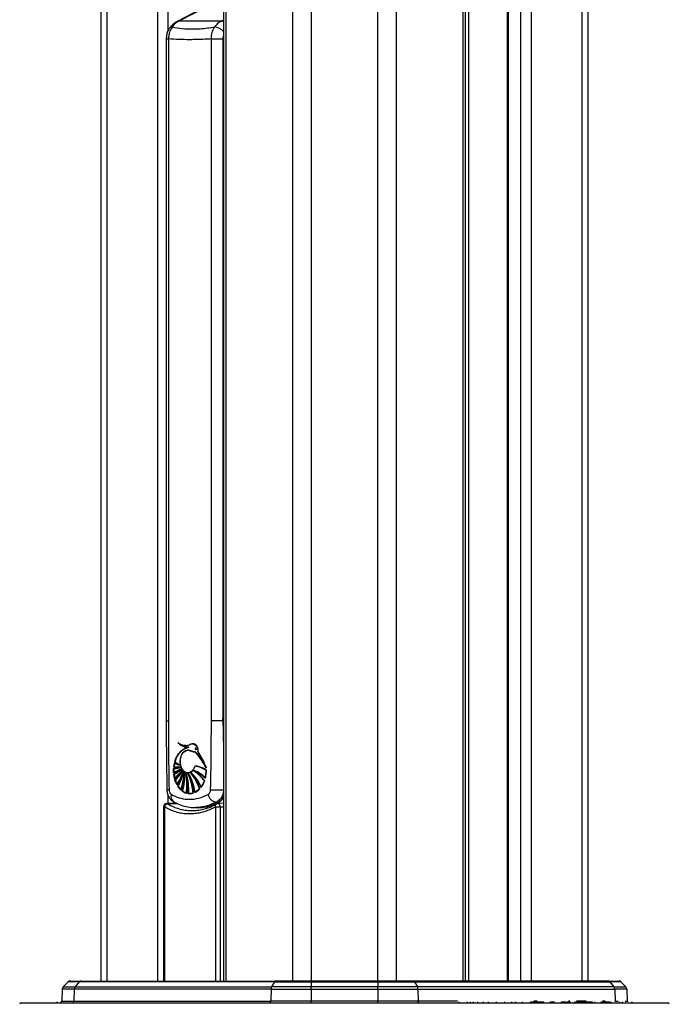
# Model space of a CAD drawing. Header units: millimetres. Extents: x 20 to 19305, y 40 to 15632.
# Tile 87 of 114: x 18174 to 18563, y 2178 to 2768. Entities that reach past the tile are written whole.
import ezdxf

# ---------------------------------------------------------------- set-up
doc = ezdxf.new("R2010")
doc.units = ezdxf.units.MM

msp = doc.modelspace()

# ---------------------------------------------------------------- linework, layer by layer
at = {"color": 8, "linetype": 'Continuous', "lineweight": 25, "ltscale": 2}
for p, q in [((18337.5, 2191.49), (18337.5, 7939.49)), ((18348.58, 7939.49), (18348.58, 2191.49)), ((18388.53, 2191.49), (18388.53, 7939.49)), ((18399.6, 7939.49), (18399.6, 2191.49)), ((18439.7, 2191.49), (18439.7, 7939.49)), ((18466.66, 7939.49), (18466.66, 2191.49)), ((18474.44, 2191.49), (18474.44, 7939.49)), ((18480.62, 7939.49), (18480.62, 2191.49)), ((18511.1, 2191.49), (18511.1, 7939.49)), ((18442.98, 6551.97), (18442.98, 2191.49)), ((18297.4, 5797.77), (18297.4, 2191.49)), ((18226, 5783.91), (18226, 2191.49)), ((18256.49, 2191.49), (18256.49, 5779.56)), ((18262.66, 5779.56), (18262.66, 2761.38)), ((18294.68, 2767.32), (18296.02, 2768)), ((18261.59, 2756.57), (18262.9, 2756.57)), ((18295.59, 2347.5), (18296.02, 2353.98)), ((18261.59, 2347.5), (18262.9, 2347.5)), ((18276.39, 2333.51), (18276.25, 2333.51)), ((18272.28, 2330.63), (18272.16, 2330.63)), ((18262.57, 2297.81), (18263.62, 2297.2)), ((18262.66, 2303.03), (18262.66, 2297.99)), ((18260.03, 2295.96), (18260.54, 2295.96)), ((18260.54, 2295.96), (18260.54, 2191.49)), ((18291.28, 2191.49), (18291.28, 2295.96)), ((18293.93, 2295.96), (18293.93, 2191.49)), ((18436.37, 2179.46), (18412.76, 2179.46)), ((18484.08, 2179.46), (18482.15, 2179.46)), ((18503.71, 2179.46), (18503, 2179.46)), ((18513.61, 2179.46), (18507.72, 2179.46)), ((18525, 2179.46), (18523.32, 2179.46)), ((18530.88, 2179.46), (18532.68, 2179.46)), ((18536.9, 2179.46), (18538.2, 2179.46))]:
    msp.add_line(p, q, dxfattribs=at)
at = {"color": 7, "linetype": 'Continuous', "lineweight": 25, "ltscale": 2}
for p, q in [((18441.09, 2191.49), (18441.09, 7939.49)), ((18466.23, 7939.49), (18466.23, 2191.49)), ((18514.45, 7939.49), (18514.45, 2191.49)), ((18296.02, 5794.7), (18296.02, 2191.49)), ((18222.66, 2191.49), (18222.66, 5785.05)), ((18287.38, 2776.95), (18268.15, 2767.07)), ((18292.99, 2779.53), (18269.23, 2767.32)), ((18294.68, 2767.32), (18269.23, 2767.32)), ((18261.59, 2756.57), (18261.59, 2347.5)), ((18262.9, 2756.57), (18262.9, 2347.5)), ((18288.68, 2756.57), (18295.59, 2756.57)), ((18288.68, 2347.5), (18288.68, 2756.57)), ((18295.59, 2756.57), (18295.59, 2347.5)), ((18295.59, 2347.5), (18288.68, 2347.5)), ((18268.83, 2334.32), (18269.45, 2333.76)), ((18268.97, 2334.32), (18269.37, 2333.95)), ((18276.53, 2333.51), (18275.96, 2333.26)), ((18277.71, 2333.62), (18276.67, 2333.51)), ((18272.16, 2330.63), (18274.93, 2331.79)), ((18273.05, 2332.74), (18273.19, 2332.74)), ((18274.97, 2329.93), (18274.78, 2329.93)), ((18275.07, 2331.79), (18274.93, 2331.79)), ((18275.04, 2329.92), (18275.33, 2329.85)), ((18279.22, 2331.2), (18279.1, 2331.2)), ((18279.33, 2328.66), (18279.21, 2328.66)), ((18279.44, 2330.35), (18279.56, 2330.35)), ((18266.12, 2319.8), (18266.5, 2322.11)), ((18266.49, 2322.11), (18266.5, 2322.11)), ((18266.5, 2322.11), (18269.82, 2321.02)), ((18266.63, 2322.11), (18266.78, 2322.11)), ((18269.82, 2321.02), (18266.69, 2322.85)), ((18266.02, 2316.59), (18266.04, 2316.59)), ((18266.03, 2319.01), (18266.17, 2319.01)), ((18266.03, 2319.01), (18266.05, 2319.01)), ((18266.04, 2316.59), (18266.05, 2319.01)), ((18270.67, 2318.72), (18266.04, 2316.59)), ((18266.05, 2319.01), (18270.24, 2319.67)), ((18270.24, 2319.67), (18266.12, 2319.8)), ((18266.12, 2315.6), (18270.67, 2318.72)), ((18266.59, 2312.93), (18266.12, 2315.6)), ((18266.16, 2316.59), (18266.3, 2316.59)), ((18266.17, 2319.01), (18266.18, 2319.01)), ((18266.38, 2315.6), (18266.24, 2315.6)), ((18271.19, 2317.96), (18266.59, 2312.93)), ((18266.85, 2311.98), (18271.19, 2317.96)), ((18268.66, 2319.61), (18268.8, 2319.61)), ((18269.9, 2321.02), (18269.82, 2321.02)), ((18270.33, 2319.67), (18270.24, 2319.67)), ((18270.25, 2319.64), (18270.61, 2319.67)), ((18270.77, 2318.72), (18270.67, 2318.72)), ((18271.11, 2317.51), (18271.44, 2317.96)), ((18271.3, 2317.96), (18271.19, 2317.96)), ((18271.8, 2317.27), (18271.68, 2317.27)), ((18271.73, 2316.65), (18271.94, 2317.27)), ((18272.54, 2316.69), (18272.41, 2316.69)), ((18273.49, 2316.08), (18273.36, 2316.08)), ((18274.62, 2316.55), (18274.76, 2316.55)), ((18274.76, 2316.08), (18274.62, 2316.08)), ((18276.39, 2316.37), (18276.25, 2316.37)), ((18278.08, 2317.82), (18277.95, 2317.82)), ((18279.06, 2320.47), (18279.2, 2320.47)), ((18279.2, 2320.47), (18279.35, 2320.47)), ((18285.59, 2317.96), (18285.01, 2313.09)), ((18285.2, 2320.5), (18285.77, 2319.41)), ((18285.49, 2319.41), (18285.52, 2319.41)), ((18285.56, 2317.96), (18285.59, 2317.96)), ((18266.58, 2312.93), (18266.59, 2312.93)), ((18266.73, 2312.93), (18266.87, 2312.93)), ((18267.95, 2309.31), (18266.85, 2311.98)), ((18266.86, 2311.98), (18266.85, 2311.98)), ((18267.14, 2311.98), (18267, 2311.98)), ((18284.51, 2311.48), (18282.41, 2307.6)), ((18285, 2313.09), (18285.01, 2313.09)), ((18270.31, 2306.13), (18268.48, 2308.39)), ((18268.53, 2308.39), (18268.48, 2308.39)), ((18268.81, 2308.39), (18268.67, 2308.39)), ((18273.56, 2304.17), (18271.09, 2305.46)), ((18271.2, 2305.46), (18271.09, 2305.46)), ((18271.48, 2305.46), (18271.34, 2305.46)), ((18277.55, 2304.12), (18274.62, 2303.93)), ((18274.76, 2303.93), (18274.62, 2303.93)), ((18281.51, 2306.57), (18278.57, 2304.49)), ((18278.7, 2304.49), (18278.84, 2304.49)), ((18278.84, 2304.49), (18278.98, 2304.49)), ((18267.66, 2298.21), (18261.95, 2297.96)), ((18291.86, 2298.24), (18291.4, 2298.74)), ((18296.02, 2298.09), (18292.54, 2297.96)), ((18260.03, 2295.96), (18260.03, 2191.49)), ((18279.03, 2295.49), (18280.46, 2295.49)), ((18285.68, 2295.83), (18286.87, 2295.38)), ((18291.28, 2295.96), (18293.93, 2295.96)), ((18204.15, 2191.49), (18210.59, 2191.49)), ((18210.59, 2191.49), (18327.25, 2191.49)), ((18348.58, 2191.49), (18327.25, 2191.49)), ((18348.58, 2190.91), (18348.58, 2191.49)), ((18388.53, 2191.49), (18348.58, 2191.49)), ((18388.53, 2191.49), (18388.53, 2190.91)), ((18409.86, 2191.49), (18388.53, 2191.49)), ((18526.51, 2191.49), (18409.86, 2191.49)), ((18526.51, 2191.49), (18532.95, 2191.49)), ((18199.15, 2186.56), (18198.9, 2179.46)), ((18206.43, 2186.56), (18199.15, 2186.56)), ((18202.73, 2190.91), (18199.73, 2187.9)), ((18199.73, 2187.9), (18206.92, 2187.9)), ((18209.42, 2190.91), (18202.73, 2190.91)), ((18206.43, 2186.56), (18206.22, 2179.46)), ((18324.48, 2186.56), (18206.43, 2186.56)), ((18209.42, 2190.91), (18206.92, 2187.9)), ((18206.92, 2187.9), (18324.8, 2187.9)), ((18326.46, 2190.91), (18209.42, 2190.91)), ((18324.48, 2186.56), (18324.34, 2179.46)), ((18324.48, 2186.56), (18348.58, 2186.56)), ((18326.46, 2190.91), (18324.8, 2187.9)), ((18348.58, 2187.9), (18324.8, 2187.9)), ((18326.46, 2190.91), (18348.58, 2190.91)), ((18348.58, 2190.91), (18348.58, 2187.9)), ((18348.58, 2190.91), (18388.53, 2190.91)), ((18388.53, 2187.9), (18348.58, 2187.9)), ((18348.58, 2186.56), (18348.58, 2187.9)), ((18348.58, 2186.56), (18348.58, 2179.46)), ((18348.58, 2186.56), (18388.53, 2186.56)), ((18388.53, 2190.91), (18388.53, 2187.9)), ((18388.53, 2190.91), (18410.64, 2190.91)), ((18388.53, 2186.56), (18388.53, 2187.9)), ((18412.3, 2187.9), (18388.53, 2187.9)), ((18388.53, 2186.56), (18388.53, 2179.46)), ((18388.53, 2186.56), (18412.63, 2186.56)), ((18410.64, 2190.91), (18412.3, 2187.9)), ((18410.64, 2190.91), (18527.69, 2190.91)), ((18530.19, 2187.9), (18412.3, 2187.9)), ((18412.63, 2186.56), (18412.76, 2179.46)), ((18412.63, 2186.56), (18530.67, 2186.56)), ((18527.69, 2190.91), (18530.19, 2187.9)), ((18534.37, 2190.91), (18527.69, 2190.91)), ((18530.19, 2187.9), (18537.37, 2187.9)), ((18530.67, 2186.56), (18530.88, 2179.46)), ((18537.96, 2186.56), (18530.67, 2186.56)), ((18534.37, 2190.91), (18537.37, 2187.9)), ((18537.96, 2186.56), (18538.2, 2179.46)), ((18198.9, 2179.46), (18206.22, 2179.46)), ((18206.22, 2179.46), (18324.34, 2179.46)), ((18348.58, 2179.46), (18324.34, 2179.46)), ((18388.53, 2179.46), (18348.58, 2179.46)), ((18348.58, 2178.49), (18348.58, 2179.46)), ((18388.53, 2178.49), (18388.53, 2179.46)), ((18412.76, 2179.46), (18388.53, 2179.46)), ((18174.68, 2178.49), (18562.42, 2178.49)), ((18196, 2179.05), (18196, 2178.49)), ((18196.09, 2178.99), (18196.09, 2178.49)), ((18436.86, 2178.99), (18436.86, 2178.49)), ((18442.21, 2179.05), (18442.21, 2178.49)), ((18443.85, 2179.05), (18443.85, 2178.49)), ((18445.68, 2179.05), (18445.68, 2178.49)), ((18448.28, 2179.05), (18448.28, 2178.49)), ((18451.75, 2179.05), (18451.75, 2178.49)), ((18451.84, 2178.99), (18451.84, 2179.05)), ((18454.95, 2178.49), (18454.95, 2179.05)), ((18459.74, 2178.49), (18459.74, 2179.05)), ((18464.7, 2178.49), (18464.7, 2179.05)), ((18468.85, 2178.49), (18468.85, 2179.05)), ((18471.13, 2178.49), (18471.13, 2179.05)), ((18471.3, 2178.49), (18471.3, 2179.05)), ((18475.1, 2179.05), (18475.1, 2178.49)), ((18480.05, 2178.49), (18480.05, 2179.05)), ((18480.38, 2178.99), (18482.03, 2178.99)), ((18482.03, 2178.99), (18482.03, 2178.49)), ((18482.03, 2178.99), (18484.01, 2178.99)), ((18484.01, 2178.99), (18484.01, 2178.49)), ((18484.01, 2178.99), (18486.05, 2178.99)), ((18486.05, 2178.99), (18486.05, 2178.49)), ((18486.05, 2178.99), (18488.03, 2178.99)), ((18486.17, 2179.05), (18486.17, 2178.99)), ((18488.03, 2178.99), (18488.03, 2178.49)), ((18491.91, 2178.99), (18491.91, 2178.49)), ((18494.39, 2178.99), (18494.39, 2178.49)), ((18498.67, 2178.99), (18499.34, 2178.99)), ((18498.68, 2178.49), (18498.68, 2179.05)), ((18499.34, 2178.99), (18499.34, 2178.49)), ((18500.16, 2178.99), (18500.16, 2178.49)), ((18500.16, 2178.99), (18501.39, 2178.99)), ((18501.39, 2178.99), (18501.39, 2178.49)), ((18502.14, 2178.99), (18502.23, 2178.99)), ((18502.23, 2178.99), (18502.23, 2178.49)), ((18502.23, 2178.99), (18502.58, 2178.99)), ((18502.58, 2178.99), (18502.58, 2178.49)), ((18504, 2178.99), (18504, 2178.49)), ((18506.35, 2178.99), (18506.35, 2178.49)), ((18507.12, 2178.49), (18507.12, 2179.05)), ((18507.42, 2178.99), (18510.92, 2178.99)), ((18510.92, 2178.99), (18510.92, 2178.49)), ((18510.92, 2178.99), (18512.46, 2178.99)), ((18512.46, 2178.99), (18512.46, 2178.49)), ((18512.64, 2178.49), (18512.64, 2178.99)), ((18512.69, 2178.99), (18514.89, 2178.99)), ((18514, 2179.05), (18514, 2178.99)), ((18514.74, 2179.05), (18514.74, 2178.99)), ((18514.89, 2178.99), (18514.89, 2178.49)), ((18515.58, 2178.99), (18515.58, 2178.49)), ((18515.58, 2178.99), (18517.19, 2178.99)), ((18517.19, 2178.99), (18517.19, 2178.49)), ((18518.56, 2179.05), (18518.56, 2178.49)), ((18522.53, 2178.49), (18522.53, 2179.05)), ((18522.88, 2178.99), (18526.8, 2178.99)), ((18526.8, 2178.99), (18526.8, 2178.49)), ((18526.8, 2178.99), (18527.21, 2178.99)), ((18527.21, 2178.99), (18527.21, 2178.49)), ((18527.21, 2178.99), (18527.6, 2178.99)), ((18527.6, 2178.99), (18527.6, 2178.49)), ((18528.45, 2178.49), (18528.45, 2179.05)), ((18533.38, 2178.99), (18533.38, 2178.49)), ((18535.3, 2178.49), (18535.3, 2179.05)), ((18541.1, 2178.49), (18541.1, 2179.05))]:
    msp.add_line(p, q, dxfattribs=at)
at = {"color": 8, "linetype": 'Continuous', "lineweight": 25, "ltscale": 2, "flags": 128}
for points in [[(18268.15, 2767.07), (18268.56, 2767.23), (18269.23, 2767.32)], [(18294.68, 2767.32), (18295.4, 2767.23), (18296.02, 2767.01)], [(18261.95, 2297.96), (18262.21, 2297.94), (18262.57, 2297.81)], [(18291.28, 2295.96), (18291.2, 2296.33), (18291.17, 2296.68), (18291.2, 2297), (18291.28, 2297.28), (18291.42, 2297.51), (18291.6, 2297.68), (18291.65, 2297.71)], [(18292.67, 2298.41), (18292.35, 2298.29), (18291.86, 2298.24)], [(18293.93, 2295.96), (18293.88, 2296.44), (18293.76, 2296.9), (18293.56, 2297.3), (18293.31, 2297.62), (18293.02, 2297.84), (18292.71, 2297.95), (18292.54, 2297.96)]]:
    msp.add_lwpolyline(points, dxfattribs=at)
at = {"color": 7, "linetype": 'Continuous', "lineweight": 25, "ltscale": 2, "flags": 128}
for points in [[(18270.26, 2321.19), (18270.04, 2322.72), (18270.18, 2324.9), (18270.81, 2326.91), (18271.86, 2328.52), (18273.23, 2329.56), (18274.76, 2329.92)], [(18273.33, 2332.74), (18272.62, 2332.78), (18272.34, 2332.81)], [(18273.33, 2332.74), (18272.62, 2332.78), (18272.34, 2332.81)], [(18270.44, 2318.34), (18270.48, 2318.36), (18271.05, 2318.72)], [(18270.87, 2317.03), (18271.04, 2317.24), (18271.58, 2317.96)], [(18323.79, 2178.49), (18323.89, 2178.51), (18323.99, 2178.56), (18324.09, 2178.65), (18324.17, 2178.77), (18324.24, 2178.92), (18324.29, 2179.08), (18324.33, 2179.27), (18324.34, 2179.46)], [(18413.32, 2178.49), (18413.21, 2178.51), (18413.11, 2178.56), (18413.01, 2178.65), (18412.93, 2178.77), (18412.86, 2178.92), (18412.81, 2179.08), (18412.78, 2179.27), (18412.76, 2179.46)]]:
    msp.add_lwpolyline(points, dxfattribs=at)
at = {"color": 7, "linetype": 'Continuous', "lineweight": 25, "ltscale": 4}
for centre, radius, start, end in [((18274.73, 2757.06), 11.64, 118.20136, 144.94174), ((18300.18, 2757.06), 11.64, 118.20136, 144.94174), ((18274.57, 2339.81), 8.04, 223.04936, 273.57051), ((18273.17, 2339.92), 7.17, 231.29199, 296.67499), ((18273.59, 2340.24), 7.5, 232.04465, 269.15093), ((18278.86, 2320), 12.51, 121.78298, 166.83621), ((18279.01, 2320), 12.51, 121.78298, 166.83621), ((18279.19, 2317.91), 14.48, 106.54691, 118.52228), ((18279.33, 2317.91), 14.48, 106.54691, 118.52228), ((18245.47, 2299.46), 44.71, 26.50258, 40.77639), ((18245.61, 2299.46), 44.71, 26.50258, 40.77639), ((18246.32, 2299.89), 44, 29.13084, 40.83299), ((18240.75, 2302.69), 47.76, 20.49966, 33.31402), ((18240.89, 2302.69), 47.76, 20.49966, 33.31402), ((18284.73, 2317.79), 18.75, 166.68475, 173.83257), ((18284.88, 2317.79), 18.75, 166.68475, 173.83257), ((18272.83, 2336.16), 15.42, 245.74487, 259.0658), ((18272.97, 2336.16), 15.42, 245.74487, 259.0658), ((18278.76, 2340.41), 21.32, 235.50135, 245.44903), ((18273.18, 2336.34), 15.61, 245.79437, 255.88069), ((18278.9, 2340.41), 21.32, 235.50135, 245.44903), ((18285.54, 2317.7), 19.55, 176.16309, 183.2594), ((18261.73, 2332.53), 16.51, 285.03304, 303.18984), ((18266.15, 2332.51), 13.5, 269.48827, 288.02967), ((18268.8, 2338.68), 19.07, 261.85108, 274.58847), ((18259.17, 2331.04), 16.93, 294.16232, 313.26752), ((18284.63, 2317.6), 18.64, 186.15334, 194.4983), ((18285.68, 2317.7), 19.55, 176.16309, 183.2594), ((18261.87, 2332.53), 16.51, 285.03304, 303.18984), ((18266.29, 2332.51), 13.5, 269.48827, 288.02967), ((18268.94, 2338.68), 19.07, 261.85108, 274.58847), ((18259.31, 2331.04), 16.93, 294.16232, 313.26752), ((18284.77, 2317.6), 18.64, 186.15334, 194.4983), ((18266.43, 2332.51), 13.5, 269.48827, 288.02967), ((18269.09, 2338.72), 19.11, 261.85674, 269.99295), ((18259.45, 2331.04), 16.93, 294.16232, 313.26752), ((18284.92, 2317.6), 18.64, 186.15334, 194.4983), ((18248.99, 2334.13), 27.56, 309.68939, 324.05583), ((18249.13, 2334.13), 27.56, 309.68939, 324.05583), ((18249.34, 2333.9), 27.24, 309.64852, 322.13218), ((18247.49, 2331), 27.14, 315.52067, 331.28045), ((18247.63, 2331), 27.14, 315.52067, 331.28045), ((18247.77, 2331), 27.14, 315.52067, 331.28045), ((18243.33, 2326.01), 29.78, 325.90412, 342.94103), ((18243.89, 2325.76), 29.29, 325.83518, 339.96796), ((18236.86, 2325.06), 35.79, 332.22831, 347.42264), ((18237, 2325.06), 35.79, 332.22831, 347.42264), ((18237.15, 2325.06), 35.79, 332.22831, 347.42264), ((18268.94, 2338.66), 19.05, 270.00137, 274.59358), ((18218.59, 2322.09), 54.22, 342.87571, 354.28208), ((18218.93, 2322.04), 54.02, 342.86519, 353.00674), ((18240.95, 2327.03), 32.63, 337.4222, 342.59637), ((18231.37, 2315.92), 41.17, 345.29264, 1.07443), ((18231.51, 2315.92), 41.17, 345.29264, 1.07443), ((18231.66, 2315.92), 41.17, 345.29264, 1.07443), ((18234.1, 2305.84), 40.7, 357.30659, 14.56702), ((18232.37, 2309.44), 41.66, 352.74297, 9.18016), ((18234.24, 2305.84), 40.7, 357.30659, 14.56702), ((18234.38, 2305.84), 40.7, 357.30659, 14.56702), ((18243.09, 2298.85), 36.05, 8.9968, 28.55241), ((18238.84, 2300.96), 38.97, 4.65761, 22.83272), ((18243.23, 2298.85), 36.05, 8.9968, 28.55241), ((18274.58, 2320.64), 4.1, 276.12496, 325.31528), ((18243.38, 2298.85), 36.05, 8.9968, 28.55241), ((18259.13, 2297.92), 25.27, 22.51942, 46.90235), ((18252.27, 2297.29), 30.75, 17.55832, 38.34998), ((18259.27, 2297.92), 25.27, 22.51942, 46.90235), ((18259.41, 2297.92), 25.27, 22.51942, 46.90235), ((18252.19, 2297.2), 31, 17.60132, 37.01938), ((18269.99, 2298.56), 20.89, 44.06047, 67.21837), ((18263.42, 2296.5), 25.87, 35.37537, 55.49447), ((18270.13, 2298.56), 20.89, 44.06047, 67.21837), ((18270.27, 2298.56), 20.89, 44.06047, 67.21837), ((18263.49, 2296.44), 25.97, 35.39436, 54.83293), ((18276.49, 2304.18), 16.49, 56.65008, 81.03221), ((18276.63, 2304.18), 16.49, 56.65008, 81.03221), ((18276.67, 2303.97), 16.73, 56.73487, 76.1238), ((18266.45, 2317.68), 19.11, 346.09475, 0.83742), ((18266.59, 2317.68), 19.11, 346.09475, 0.83742), ((18281.94, 2316.78), 15.82, 197.63576, 208.15336), ((18282.08, 2316.78), 15.82, 197.63576, 208.15336), ((18282.22, 2316.78), 15.82, 197.63576, 208.15336), ((18232.44, 2309.44), 41.73, 352.75013, 7.16466), ((18238.66, 2300.91), 39.29, 4.69587, 20.88695), ((18270.81, 2316.24), 14.51, 323.44498, 340.82647), ((18270.95, 2316.24), 14.51, 323.44498, 340.82647), ((18278.43, 2314.68), 11.73, 212.44441, 226.82106), ((18278.65, 2314.74), 11.83, 212.47537, 225.41395), ((18278.71, 2314.68), 11.73, 212.44441, 226.82106), ((18276.15, 2312), 8.2, 232.80626, 252.54451), ((18276.44, 2312), 8.2, 232.80626, 252.54451), ((18275.77, 2310.85), 6.99, 261.6391, 285.85387), ((18274.89, 2312.84), 9.18, 294.50808, 316.88964), ((18292.59, 2304.63), 6.01, 191.8373, 258.54449), ((18295.52, 2496.39), 190.31, 267.81078, 270.15767), ((18262.03, 2295.96), 2, 92.50059, 180), ((18262.86, 2295.46), 2.37, 96.94404, 167.84942), ((18292.62, 2295.96), 2, 92.17406, 118.84934), ((18204.15, 2189.49), 2, 90, 135), ((18210.63, 2189.95), 1.54, 91.18426, 141.71565), ((18327.36, 2190.53), 0.967, 96.42053, 157.16184), ((18409.75, 2190.53), 0.967, 22.83816, 83.57947), ((18526.48, 2189.95), 1.54, 38.28435, 88.81574), ((18532.95, 2189.49), 2, 45, 90), ((18201.15, 2186.49), 2, 135, 178), ((18208.64, 2186.52), 2.21, 141.19481, 179.00198), ((18327.43, 2186.56), 2.95, 152.89784, 180.02091), ((18409.68, 2186.56), 2.95, 359.97909, 27.10216), ((18528.47, 2186.52), 2.21, 0.99802, 38.80519), ((18535.96, 2186.49), 2, 2, 45), ((18197.9, 2179.49), 1, 270, 358), ((18205.3, 2179.41), 0.921, 275.4698, 2.99523), ((18539.2, 2179.49), 1, 182, 210.68315), ((18174.68, 2177.49), 1, 90, 178.5), ((18562.42, 2177.49), 1, 1.5, 90)]:
    msp.add_arc(centre, radius, start, end, dxfattribs=at)
at = {"color": 8, "linetype": 'Continuous', "lineweight": 25, "ltscale": 4}
for centre, radius, start, end in [((18265.01, 2761.97), 1.79, 83.81387, 140.60513), ((18289.78, 2755.51), 8.28, 41.21, 83.94516), ((18263.13, 2299.52), 6.7, 88.57047, 99.8323), ((18268.21, 2302.02), 3.76, 158.4924, 231.71717), ((18532.03, 2179.48), 1.15, 181.41464, 206.02352)]:
    msp.add_arc(centre, radius, start, end, dxfattribs=at)
for centre, major_axis, ratio, start_param, end_param in [((18058.62, 2348.62), (536.8, 0), 0.102321, 5.102109, 5.113113), ((18283.81, 2342.57), (6.6, 46.86), 0.700084, 3.239949, 3.583391), ((18059.94, 2348.62), (615.89, 0), 0.092428, 5.102109, 5.105772)]:
    msp.add_ellipse(centre, major_axis=major_axis, ratio=ratio, start_param=start_param, end_param=end_param, dxfattribs=at)
at = {"color": 7, "linetype": 'Continuous', "lineweight": 25, "ltscale": 2}
for points, knots in [([(18268.15, 2767.07), (18267.63, 2766.77), (18266.34, 2766.03), (18264.83, 2764.65), (18263.95, 2763.52), (18263.62, 2763.1)], [0, 0, 0, 0, 0.302478, 0.745568, 1, 1, 1, 1]), ([(18263.64, 2763.1), (18263.61, 2763.06), (18263.07, 2762.48), (18262.4, 2760.98), (18261.69, 2758.81), (18261.65, 2757.28), (18261.63, 2756.57)], [0, 0, 0, 0, 0.021217, 0.353749, 0.698746, 1, 1, 1, 1]), ([(18265.2, 2763.75), (18265.09, 2763.6), (18264.69, 2763.05), (18264.09, 2761.97), (18263.47, 2760.4), (18263.02, 2758.58), (18262.94, 2757.25), (18262.9, 2756.57)], [0, 0, 0, 0, 0.080643, 0.288536, 0.502452, 0.746266, 1, 1, 1, 1]), ([(18265.2, 2763.75), (18267.18, 2763.41), (18271.14, 2762.73), (18278.19, 2762.41), (18284.76, 2762.9), (18289.21, 2763.54), (18290.66, 2763.75)], [0, 0, 0, 0, 0.261251, 0.524518, 0.84544, 1, 1, 1, 1]), ([(18288.68, 2756.57), (18288.69, 2757.22), (18288.72, 2758.55), (18289.09, 2760.36), (18289.64, 2761.96), (18290.18, 2763.04), (18290.56, 2763.6), (18290.66, 2763.75)], [0, 0, 0, 0, 0.243813, 0.497548, 0.70544, 0.919357, 1, 1, 1, 1]), ([(18288.68, 2756.57), (18287.34, 2756.5), (18282.99, 2756.25), (18276.51, 2756.08), (18269.26, 2756.2), (18265.02, 2756.45), (18262.9, 2756.57)], [0, 0, 0, 0, 0.1493086, 0.4867796, 0.7432469, 1, 1, 1, 1]), ([(18261.64, 2347.5), (18261.63, 2341.05), (18261.62, 2327.25), (18261.88, 2313.46), (18262.02, 2306.12)], [0, 0, 0, 0, 0.467924, 1, 1, 1, 1]), ([(18262.9, 2347.5), (18262.91, 2342.4), (18262.93, 2328.64), (18263.16, 2314.88), (18263.3, 2306.22)], [0, 0, 0, 0, 0.3702147, 1, 1, 1, 1]), ([(18288.25, 2306.22), (18288.4, 2314.88), (18288.64, 2328.64), (18288.67, 2342.4), (18288.68, 2347.5)], [0, 0, 0, 0, 0.629785, 1, 1, 1, 1]), ([(18268.63, 2334.32), (18269.61, 2333.74), (18271.57, 2332.58), (18274.28, 2332.68), (18275.78, 2333.31), (18276.25, 2333.51)], [0, 0, 0, 0, 0.407312, 0.814632, 1, 1, 1, 1]), ([(18274.93, 2331.79), (18273.79, 2331.83), (18271.53, 2331.9), (18269.6, 2333.52), (18268.63, 2334.32)], [0, 0, 0, 0, 0.499468, 1, 1, 1, 1]), ([(18276.25, 2333.51), (18276.68, 2333.62), (18277.48, 2333.83), (18278.68, 2333.49), (18279.65, 2332.63), (18280.33, 2331.39), (18280.66, 2330.08), (18280.59, 2329.25), (18280.56, 2328.92)], [0, 0, 0, 0, 0.203305, 0.377232, 0.557372, 0.722911, 0.890069, 1, 1, 1, 1]), ([(18280.66, 2328.92), (18280.69, 2329.3), (18280.75, 2330.05), (18280.41, 2331.51), (18279.54, 2333.02), (18277.98, 2333.89), (18276.92, 2333.64), (18276.39, 2333.51)], [0, 0, 0, 0, 0.125864, 0.251162, 0.500722, 0.749637, 1, 1, 1, 1]), ([(18280.8, 2328.92), (18280.83, 2329.3), (18280.89, 2330.06), (18280.62, 2331.21), (18280.11, 2332.31), (18279.31, 2333.22), (18278.32, 2333.75), (18277.64, 2333.67), (18277.32, 2333.64)], [0, 0, 0, 0, 0.143803, 0.286877, 0.449542, 0.637133, 0.830133, 1, 1, 1, 1]), ([(18280.8, 2328.92), (18280.83, 2329.3), (18280.89, 2330.05), (18280.55, 2331.52), (18279.68, 2332.98), (18278.55, 2333.76), (18277.92, 2333.67), (18277.82, 2333.65)], [0, 0, 0, 0, 0.157844, 0.31498, 0.627951, 0.940113, 1, 1, 1, 1]), ([(18266.69, 2322.85), (18267.18, 2324.23), (18268.17, 2327), (18270.28, 2329.45), (18271.71, 2330.35), (18272.16, 2330.63)], [0, 0, 0, 0, 0.408816, 0.817629, 1, 1, 1, 1]), ([(18274.62, 2329.92), (18274.09, 2329.85), (18273.03, 2329.7), (18271.63, 2328.55), (18270.57, 2326.85), (18269.97, 2324.73), (18269.89, 2322.45), (18270.33, 2320.25), (18271.26, 2318.39), (18272.57, 2317.08), (18274.11, 2316.46), (18275.72, 2316.6), (18277.21, 2317.5), (18278.32, 2318.88), (18278.76, 2320.01), (18278.94, 2320.47)], [0, 0, 0, 0, 0.078696, 0.157392, 0.236095, 0.314802, 0.393497, 0.472181, 0.55087, 0.629574, 0.70828, 0.786977, 0.865665, 0.944358, 1, 1, 1, 1]), ([(18279.21, 2328.66), (18279.1, 2328.73), (18278.77, 2328.95), (18277.99, 2328.87), (18277, 2329.32), (18275.84, 2329.86), (18275.03, 2329.9), (18274.62, 2329.92)], [0, 0, 0, 0, 0.076678, 0.228327, 0.480722, 0.736716, 1, 1, 1, 1]), ([(18274.76, 2329.92), (18275.62, 2329.73), (18276.85, 2329.44), (18278.22, 2328.9), (18278.91, 2328.92), (18279.19, 2328.75), (18279.33, 2328.66)], [0, 0, 0, 0, 0.559889, 0.805798, 0.903562, 1, 1, 1, 1]), ([(18274.9, 2329.92), (18275.48, 2329.88), (18276.55, 2329.79), (18277.77, 2328.97), (18278.67, 2328.92), (18279.17, 2328.88), (18279.39, 2328.72), (18279.47, 2328.66)], [0, 0, 0, 0, 0.369936, 0.682977, 0.841031, 0.942257, 1, 1, 1, 1]), ([(18277.3, 2329.32), (18277.4, 2329.29), (18277.88, 2329.17), (18278.5, 2328.9), (18279.19, 2328.92), (18279.47, 2328.75), (18279.61, 2328.66)], [0, 0, 0, 0, 0.131384, 0.616716, 0.809667, 1, 1, 1, 1]), ([(18278.88, 2331.05), (18278.89, 2331.08), (18278.91, 2331.12), (18278.96, 2331.17), (18279.06, 2331.21), (18279.21, 2331.2), (18279.41, 2331.1), (18279.56, 2330.94), (18279.65, 2330.78), (18279.69, 2330.67), (18279.69, 2330.57), (18279.67, 2330.49), (18279.63, 2330.42), (18279.56, 2330.37), (18279.45, 2330.34), (18279.28, 2330.37), (18279.09, 2330.48), (18278.95, 2330.65), (18278.88, 2330.8), (18278.86, 2330.91), (18278.86, 2331), (18278.87, 2331.04), (18278.88, 2331.05)], [0, 0, 0, 0, 0.024513, 0.048902, 0.088765, 0.153507, 0.255542, 0.360865, 0.409297, 0.450091, 0.477057, 0.504228, 0.527613, 0.557644, 0.602381, 0.676251, 0.785499, 0.872894, 0.919909, 0.956171, 0.982207, 1, 1, 1, 1]), ([(18285.52, 2319.41), (18284.58, 2321.08), (18282.69, 2324.46), (18280.38, 2327.25), (18279.21, 2328.66)], [0, 0, 0, 0, 0.495447, 1, 1, 1, 1]), ([(18280.56, 2328.92), (18281.49, 2327.46), (18283.36, 2324.51), (18284.79, 2321.12), (18285.52, 2319.41)], [0, 0, 0, 0, 0.495687, 1, 1, 1, 1]), ([(18271.68, 2317.27), (18271.19, 2315.85), (18270.18, 2312.95), (18268.7, 2310.54), (18267.95, 2309.31)], [0, 0, 0, 0, 0.492125, 1, 1, 1, 1]), ([(18268.48, 2308.39), (18269.13, 2309.75), (18270.45, 2312.52), (18271.27, 2315.67), (18271.68, 2317.27)], [0, 0, 0, 0, 0.492962, 1, 1, 1, 1]), ([(18272.41, 2316.69), (18272.19, 2314.89), (18271.74, 2311.27), (18270.79, 2307.85), (18270.31, 2306.13)], [0, 0, 0, 0, 0.495408, 1, 1, 1, 1]), ([(18271.09, 2305.46), (18271.49, 2307.25), (18272.31, 2310.9), (18272.38, 2314.74), (18272.41, 2316.69)], [0, 0, 0, 0, 0.490764, 1, 1, 1, 1]), ([(18273.36, 2316.08), (18273.56, 2314.46), (18273.98, 2311.18), (18273.89, 2307.15), (18273.63, 2304.83), (18273.56, 2304.17)], [0, 0, 0, 0, 0.410916, 0.833749, 1, 1, 1, 1]), ([(18274.62, 2303.93), (18274.63, 2305.56), (18274.67, 2308.88), (18274.11, 2312.96), (18273.55, 2315.31), (18273.36, 2316.08)], [0, 0, 0, 0, 0.395465, 0.802398, 1, 1, 1, 1]), ([(18274.62, 2316.08), (18275.18, 2314.61), (18276.32, 2311.63), (18277.19, 2307.53), (18277.46, 2304.98), (18277.55, 2304.12)], [0, 0, 0, 0, 0.392553, 0.7964907, 1, 1, 1, 1]), ([(18278.57, 2304.49), (18278.25, 2306.07), (18277.59, 2309.29), (18276.15, 2313.14), (18275.03, 2315.29), (18274.62, 2316.08)], [0, 0, 0, 0, 0.381125, 0.773301, 1, 1, 1, 1]), ([(18276.25, 2316.37), (18277.08, 2315.24), (18278.78, 2312.95), (18280.46, 2309.52), (18281.25, 2307.29), (18281.51, 2306.57)], [0, 0, 0, 0, 0.395931, 0.803347, 1, 1, 1, 1]), ([(18282.41, 2307.6), (18281.79, 2308.85), (18280.54, 2311.39), (18278.4, 2314.28), (18276.87, 2315.77), (18276.25, 2316.37)], [0, 0, 0, 0, 0.366427, 0.743475, 1, 1, 1, 1]), ([(18277.95, 2317.82), (18279.11, 2316.96), (18281.47, 2315.23), (18283.49, 2312.74), (18284.51, 2311.48)], [0, 0, 0, 0, 0.493177, 1, 1, 1, 1]), ([(18285.01, 2313.09), (18283.92, 2314.07), (18281.68, 2316.07), (18279.2, 2317.23), (18277.95, 2317.82)], [0, 0, 0, 0, 0.4927152, 1, 1, 1, 1]), ([(18278.94, 2320.47), (18280.06, 2320.24), (18282.33, 2319.78), (18284.5, 2318.57), (18285.59, 2317.96)], [0, 0, 0, 0, 0.493445, 1, 1, 1, 1]), ([(18261.99, 2306.13), (18261.99, 2306.1), (18261.95, 2305.31), (18262.27, 2303.72), (18263.14, 2301.66), (18264.4, 2300.05), (18265.44, 2299.39), (18265.9, 2299.1)], [0, 0, 0, 0, 0.010971, 0.276542, 0.55636, 0.803241, 1, 1, 1, 1]), ([(18263.3, 2306.22), (18263.32, 2305.96), (18263.36, 2305.36), (18263.63, 2304.59), (18264.08, 2303.86), (18264.47, 2303.57), (18264.71, 2303.4)], [0, 0, 0, 0, 0.208465, 0.485141, 0.686418, 1, 1, 1, 1]), ([(18264.71, 2303.4), (18265.07, 2303.2), (18266.92, 2302.18), (18270.48, 2300.89), (18275.62, 2300.29), (18281.14, 2300.91), (18284.83, 2302.56), (18286.71, 2303.4)], [0, 0, 0, 0, 0.053725, 0.273888, 0.500206, 0.745779, 1, 1, 1, 1]), ([(18286.71, 2303.4), (18286.77, 2303.43), (18287.07, 2303.6), (18287.57, 2304.07), (18287.97, 2304.79), (18288.19, 2305.52), (18288.22, 2305.95), (18288.25, 2306.22)], [0, 0, 0, 0, 0.070163, 0.361578, 0.652268, 0.785269, 1, 1, 1, 1]), ([(18296.04, 2306.08), (18295.96, 2305.38), (18295.84, 2304.25), (18295.15, 2302.33), (18293.98, 2300.45), (18292.48, 2299.24), (18291.57, 2298.82), (18291.4, 2298.74)], [0, 0, 0, 0, 0.220394, 0.35565, 0.646911, 0.932215, 1, 1, 1, 1]), ([(18263.62, 2297.2), (18263.73, 2297.14), (18264.76, 2296.54), (18266.31, 2295.83), (18268.28, 2295.1), (18270.29, 2294.48), (18272.89, 2293.93), (18276.11, 2293.64), (18278.86, 2293.72), (18281.89, 2294.08), (18284.75, 2294.72), (18288.44, 2295.97), (18290.71, 2297.12), (18292.08, 2297.81)], [0, 0, 0, 0, 0.012803, 0.120801, 0.175036, 0.229871, 0.339993, 0.451702, 0.565038, 0.621982, 0.762134, 0.85665, 1, 1, 1, 1]), ([(18265.88, 2299.07), (18267.1, 2298.43), (18269.55, 2297.15), (18273.47, 2296.03), (18276.73, 2295.47), (18278.69, 2295.55), (18279.29, 2295.57)], [0, 0, 0, 0, 0.290691, 0.581644, 0.872772, 1, 1, 1, 1]), ([(18280.07, 2295.57), (18280.84, 2295.55), (18282.95, 2295.49), (18286.42, 2296.1), (18289.85, 2297.12), (18291.9, 2298.06), (18292.66, 2298.41)], [0, 0, 0, 0, 0.183001, 0.49679, 0.812158, 1, 1, 1, 1]), ([(18292.65, 2298.45), (18292.84, 2298.53), (18293.72, 2298.91), (18294.95, 2299.93), (18295.7, 2301.08), (18296.02, 2301.57)], [0, 0, 0, 0, 0.139731, 0.631197, 1, 1, 1, 1]), ([(18291.28, 2295.96), (18290.36, 2295.48), (18288.51, 2294.52), (18285.66, 2293.41), (18282.76, 2292.54), (18279.69, 2291.94), (18276.47, 2291.64), (18273.11, 2291.72), (18269.77, 2292.2), (18266.54, 2293.09), (18263.44, 2294.31), (18261.51, 2295.41), (18260.54, 2295.96)], [0, 0, 0, 0, 0.089652, 0.179746, 0.271218, 0.363162, 0.46862, 0.574807, 0.683289, 0.792564, 0.895942, 1, 1, 1, 1]), ([(18491.91, 2178.99), (18492.04, 2178.99), (18492.35, 2178.99), (18492.8, 2178.99), (18493.19, 2178.99), (18493.47, 2178.99), (18493.87, 2178.99), (18494.18, 2178.99), (18494.39, 2178.99)], [0, 0, 0, 0, 0.153808, 0.342505, 0.433346, 0.55862, 0.702766, 1, 1, 1, 1]), ([(18499.34, 2178.99), (18499.42, 2178.99), (18499.58, 2178.99), (18499.81, 2178.99), (18500.01, 2178.99), (18500.11, 2178.99), (18500.16, 2178.99)], [0, 0, 0, 0, 0.286382, 0.546973, 0.760274, 1, 1, 1, 1]), ([(18502.58, 2178.99), (18502.86, 2178.99), (18503.34, 2178.99), (18503.8, 2178.99), (18504, 2178.99)], [0, 0, 0, 0, 0.558522, 1, 1, 1, 1]), ([(18512.46, 2178.99), (18512.51, 2178.99), (18512.6, 2178.99), (18512.65, 2178.99), (18512.64, 2178.99), (18512.64, 2178.99)], [0, 0, 0, 0, 0.513772, 0.977636, 1, 1, 1, 1]), ([(18514.89, 2178.99), (18514.95, 2178.99), (18515.08, 2178.99), (18515.27, 2178.99), (18515.45, 2178.99), (18515.54, 2178.99), (18515.58, 2178.99)], [0, 0, 0, 0, 0.3000962, 0.5583466, 0.7630865, 1, 1, 1, 1])]:
    msp.add_open_spline(points, degree=3, knots=knots, dxfattribs=at)
at = {"color": 8, "linetype": 'Continuous', "lineweight": 25, "ltscale": 2}
for points, knots in [([(18296.02, 2758.86), (18295.96, 2758.74), (18295.64, 2758.08), (18295.61, 2757.26), (18295.59, 2756.57)], [0, 0, 0, 0, 0.170207, 1, 1, 1, 1]), ([(18295.59, 2347.5), (18295.7, 2342.39), (18295.99, 2329.91), (18296.01, 2317.43), (18296.02, 2310.07)], [0, 0, 0, 0, 0.409636, 1, 1, 1, 1]), ([(18291.4, 2298.74), (18291, 2298.53), (18288.82, 2297.41), (18284.76, 2295.91), (18281.09, 2295.65), (18279.26, 2295.52)], [0, 0, 0, 0, 0.102044, 0.553845, 1, 1, 1, 1]), ([(18291.86, 2298.24), (18292.69, 2298.68), (18294.24, 2299.5), (18295.63, 2301), (18295.98, 2301.94), (18296.02, 2302.03)], [0, 0, 0, 0, 0.505302, 0.951017, 1, 1, 1, 1])]:
    msp.add_open_spline(points, degree=3, knots=knots, dxfattribs=at)

doc.saveas('drawing.dxf')
